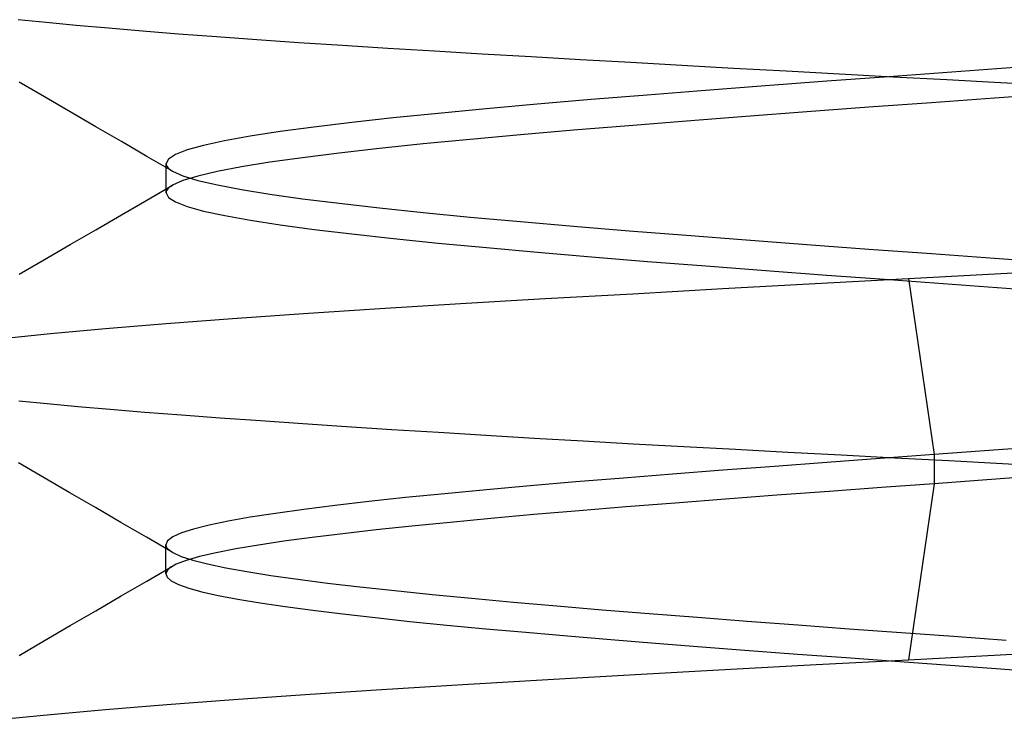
# Model space of a CAD drawing. Header units: millimetres. Extents: x -93 to 0, y 0 to 191.
# Tile 137 of 150: x -8.892 to -7.6, y 185.715 to 186.633. Entities that reach past the tile are written whole.
import ezdxf

# ---------------------------------------------------------------- set-up
doc = ezdxf.new("R2010")
doc.units = ezdxf.units.MM
doc.layers.add('MAIN-2', color=7, linetype='Continuous')

msp = doc.modelspace()

# ---------------------------------------------------------------- linework, layer by layer
at = {"layer": 'MAIN-2'}
for p, q in [((-8.8567, 186.6293), (-8.8935, 186.633)), ((-8.8567, 186.6293), (-8.8935, 186.633)), ((-8.8173, 186.6255), (-8.8567, 186.6293)), ((-8.8173, 186.6255), (-8.8567, 186.6293)), ((-8.7752, 186.6218), (-8.8173, 186.6255)), ((-8.7752, 186.6218), (-8.8173, 186.6255)), ((-8.7305, 186.618), (-8.7752, 186.6218)), ((-8.7305, 186.618), (-8.7752, 186.6218)), ((-8.6832, 186.6142), (-8.7305, 186.618)), ((-8.6832, 186.6142), (-8.7305, 186.618)), ((-8.6333, 186.6104), (-8.6832, 186.6142)), ((-8.6333, 186.6104), (-8.6832, 186.6142)), ((-8.5806, 186.6066), (-8.6333, 186.6104)), ((-8.5806, 186.6066), (-8.6333, 186.6104)), ((-8.5255, 186.6028), (-8.5806, 186.6066)), ((-8.5255, 186.6028), (-8.5806, 186.6066)), ((-8.4681, 186.5991), (-8.5255, 186.6028)), ((-8.4681, 186.5991), (-8.5255, 186.6028)), ((-8.4086, 186.5953), (-8.4681, 186.5991)), ((-8.4086, 186.5953), (-8.4681, 186.5991)), ((-8.3474, 186.5916), (-8.4086, 186.5953)), ((-8.3474, 186.5916), (-8.4086, 186.5953)), ((-8.2847, 186.5879), (-8.3474, 186.5916)), ((-8.2847, 186.5879), (-8.3474, 186.5916)), ((-8.2208, 186.5842), (-8.2847, 186.5879)), ((-8.2208, 186.5842), (-8.2847, 186.5879)), ((-8.1559, 186.5804), (-8.2208, 186.5842)), ((-8.1559, 186.5804), (-8.2208, 186.5842)), ((-8.0901, 186.5767), (-8.1559, 186.5804)), ((-8.0901, 186.5767), (-8.1559, 186.5804)), ((-8.0232, 186.5729), (-8.0901, 186.5767)), ((-8.0232, 186.5729), (-8.0901, 186.5767)), ((-7.9552, 186.5691), (-8.0232, 186.5729)), ((-7.9552, 186.5691), (-8.0232, 186.5729)), ((-7.886, 186.5653), (-7.9552, 186.5691)), ((-7.886, 186.5653), (-7.9552, 186.5691)), ((-7.816, 186.5614), (-7.886, 186.5653)), ((-7.816, 186.5614), (-7.886, 186.5653)), ((-7.7456, 186.5576), (-7.816, 186.5614)), ((-7.7456, 186.5576), (-7.816, 186.5614)), ((-7.669, 186.5641), (-7.7514, 186.5582)), ((-7.669, 186.5641), (-7.7514, 186.5582)), ((-7.5861, 186.5702), (-7.669, 186.5641)), ((-7.5861, 186.5702), (-7.669, 186.5641)), ((-8.8588, 186.5316), (-8.8924, 186.5511)), ((-8.8588, 186.5316), (-8.8924, 186.5511)), ((-7.833, 186.5522), (-7.9133, 186.5462)), ((-7.833, 186.5522), (-7.9133, 186.5462)), ((-7.7514, 186.5582), (-7.833, 186.5522)), ((-7.7514, 186.5582), (-7.833, 186.5522)), ((-7.6752, 186.5539), (-7.7456, 186.5576)), ((-7.6752, 186.5539), (-7.7456, 186.5576)), ((-7.605, 186.5502), (-7.6752, 186.5539)), ((-7.605, 186.5502), (-7.6752, 186.5539)), ((-7.5349, 186.5466), (-7.605, 186.5502)), ((-7.5349, 186.5466), (-7.605, 186.5502)), ((-7.9919, 186.5401), (-8.0683, 186.5341)), ((-7.9919, 186.5401), (-8.0683, 186.5341)), ((-7.9133, 186.5462), (-7.9919, 186.5401)), ((-7.9133, 186.5462), (-7.9919, 186.5401)), ((-7.53, 186.536), (-7.6129, 186.53)), ((-7.53, 186.536), (-7.6129, 186.53)), ((-8.8253, 186.5121), (-8.8588, 186.5316)), ((-8.8253, 186.5121), (-8.8588, 186.5316)), ((-8.142, 186.5282), (-8.2126, 186.5221)), ((-8.142, 186.5282), (-8.2126, 186.5221)), ((-8.0683, 186.5341), (-8.142, 186.5282)), ((-8.0683, 186.5341), (-8.142, 186.5282)), ((-7.6957, 186.524), (-7.7779, 186.518)), ((-7.6957, 186.524), (-7.7779, 186.518)), ((-7.6129, 186.53), (-7.6957, 186.524)), ((-7.6129, 186.53), (-7.6957, 186.524)), ((-8.7917, 186.4926), (-8.8253, 186.5121)), ((-8.7917, 186.4926), (-8.8253, 186.5121)), ((-8.3428, 186.5101), (-8.4017, 186.5042)), ((-8.3428, 186.5101), (-8.4017, 186.5042)), ((-8.2797, 186.5161), (-8.3428, 186.5101)), ((-8.2797, 186.5161), (-8.3428, 186.5101)), ((-8.2126, 186.5221), (-8.2797, 186.5161)), ((-8.2126, 186.5221), (-8.2797, 186.5161)), ((-7.8591, 186.5119), (-7.9389, 186.506)), ((-7.8591, 186.5119), (-7.9389, 186.506)), ((-7.7779, 186.518), (-7.8591, 186.5119)), ((-7.7779, 186.518), (-7.8591, 186.5119)), ((-8.456, 186.4981), (-8.5056, 186.4921)), ((-8.456, 186.4981), (-8.5056, 186.4921)), ((-8.4017, 186.5042), (-8.456, 186.4981)), ((-8.4017, 186.5042), (-8.456, 186.4981)), ((-8.0168, 186.5), (-8.0924, 186.4939)), ((-8.0168, 186.5), (-8.0924, 186.4939)), ((-7.9389, 186.506), (-8.0168, 186.5)), ((-7.9389, 186.506), (-8.0168, 186.5)), ((-8.7582, 186.4731), (-8.7917, 186.4926)), ((-8.7582, 186.4731), (-8.7917, 186.4926)), ((-8.5501, 186.4861), (-8.5893, 186.4801)), ((-8.5501, 186.4861), (-8.5893, 186.4801)), ((-8.5056, 186.4921), (-8.5501, 186.4861)), ((-8.5056, 186.4921), (-8.5501, 186.4861)), ((-8.1652, 186.4879), (-8.2347, 186.4819)), ((-8.1652, 186.4879), (-8.2347, 186.4819)), ((-8.0924, 186.4939), (-8.1652, 186.4879)), ((-8.0924, 186.4939), (-8.1652, 186.4879)), ((-8.7246, 186.4536), (-8.7582, 186.4731)), ((-8.7246, 186.4536), (-8.7582, 186.4731)), ((-8.6228, 186.4741), (-8.6504, 186.4681)), ((-8.6228, 186.4741), (-8.6504, 186.4681)), ((-8.5893, 186.4801), (-8.6228, 186.4741)), ((-8.5893, 186.4801), (-8.6228, 186.4741)), ((-8.3005, 186.4759), (-8.3623, 186.4699)), ((-8.3005, 186.4759), (-8.3623, 186.4699)), ((-8.2347, 186.4819), (-8.3005, 186.4759)), ((-8.2347, 186.4819), (-8.3005, 186.4759)), ((-8.6719, 186.4621), (-8.6873, 186.4561)), ((-8.6719, 186.4621), (-8.6873, 186.4561)), ((-8.6504, 186.4681), (-8.6719, 186.4621)), ((-8.6504, 186.4681), (-8.6719, 186.4621)), ((-8.4726, 186.4579), (-8.5206, 186.4519)), ((-8.4726, 186.4579), (-8.5206, 186.4519)), ((-8.4198, 186.4639), (-8.4726, 186.4579)), ((-8.4198, 186.4639), (-8.4726, 186.4579)), ((-8.3623, 186.4699), (-8.4198, 186.4639)), ((-8.3623, 186.4699), (-8.4198, 186.4639)), ((-8.691, 186.4341), (-8.7246, 186.4536)), ((-8.691, 186.4341), (-8.7246, 186.4536)), ((-8.6965, 186.4501), (-8.6996, 186.4441)), ((-8.6965, 186.4501), (-8.6996, 186.4441)), ((-8.6873, 186.4561), (-8.6965, 186.4501)), ((-8.6873, 186.4561), (-8.6965, 186.4501)), ((-8.5634, 186.4459), (-8.6007, 186.4399)), ((-8.5634, 186.4459), (-8.6007, 186.4399)), ((-8.5206, 186.4519), (-8.5634, 186.4459)), ((-8.5206, 186.4519), (-8.5634, 186.4459)), ((-8.6996, 186.4441), (-8.6993, 186.4425)), ((-8.6996, 186.4409), (-8.6996, 186.4441)), ((-8.6996, 186.4441), (-8.6993, 186.4425)), ((-8.6996, 186.4409), (-8.6996, 186.4441)), ((-8.6996, 186.4377), (-8.6996, 186.4409)), ((-8.6996, 186.4377), (-8.6996, 186.4409)), ((-8.6996, 186.4346), (-8.6996, 186.4377)), ((-8.6996, 186.4346), (-8.6996, 186.4377)), ((-8.6996, 186.4314), (-8.6996, 186.4346)), ((-8.6996, 186.4314), (-8.6996, 186.4346)), ((-8.6993, 186.4425), (-8.6986, 186.4408)), ((-8.6993, 186.4425), (-8.6986, 186.4408)), ((-8.6986, 186.4408), (-8.6974, 186.4391)), ((-8.6986, 186.4408), (-8.6974, 186.4391)), ((-8.6974, 186.4391), (-8.6957, 186.4374)), ((-8.6974, 186.4391), (-8.6957, 186.4374)), ((-8.6957, 186.4374), (-8.6936, 186.4358)), ((-8.6957, 186.4374), (-8.6936, 186.4358)), ((-8.6936, 186.4358), (-8.691, 186.4341)), ((-8.6936, 186.4358), (-8.691, 186.4341)), ((-8.691, 186.4341), (-8.6776, 186.4281)), ((-8.691, 186.4341), (-8.6776, 186.4281)), ((-8.6324, 186.4339), (-8.658, 186.4279)), ((-8.6324, 186.4339), (-8.658, 186.4279)), ((-8.6007, 186.4399), (-8.6324, 186.4339)), ((-8.6007, 186.4399), (-8.6324, 186.4339)), ((-8.6996, 186.4282), (-8.6996, 186.4314)), ((-8.6996, 186.4282), (-8.6996, 186.4314)), ((-8.6996, 186.425), (-8.6996, 186.4282)), ((-8.6996, 186.425), (-8.6996, 186.4282)), ((-8.6996, 186.4218), (-8.6996, 186.425)), ((-8.6996, 186.4218), (-8.6996, 186.425)), ((-8.6996, 186.4186), (-8.6996, 186.4218)), ((-8.6996, 186.4186), (-8.6996, 186.4218)), ((-8.6775, 186.4219), (-8.6909, 186.4159)), ((-8.6775, 186.4219), (-8.6909, 186.4159)), ((-8.6776, 186.4281), (-8.658, 186.4221)), ((-8.6776, 186.4281), (-8.658, 186.4221)), ((-8.658, 186.4279), (-8.6775, 186.4219)), ((-8.658, 186.4279), (-8.6775, 186.4219)), ((-8.658, 186.4221), (-8.6323, 186.4161)), ((-8.658, 186.4221), (-8.6323, 186.4161)), ((-8.7246, 186.3964), (-8.691, 186.4159)), ((-8.7246, 186.3964), (-8.691, 186.4159)), ((-8.6996, 186.4155), (-8.6996, 186.4186)), ((-8.6996, 186.4155), (-8.6996, 186.4186)), ((-8.6996, 186.4123), (-8.6996, 186.4155)), ((-8.6996, 186.4123), (-8.6996, 186.4155)), ((-8.6996, 186.4091), (-8.6996, 186.4123)), ((-8.6996, 186.4091), (-8.6996, 186.4123)), ((-8.6996, 186.4059), (-8.6996, 186.4091)), ((-8.6996, 186.4059), (-8.6996, 186.4091)), ((-8.6993, 186.4075), (-8.6996, 186.4059)), ((-8.6993, 186.4075), (-8.6996, 186.4059)), ((-8.6986, 186.4092), (-8.6993, 186.4075)), ((-8.6986, 186.4092), (-8.6993, 186.4075)), ((-8.6974, 186.4109), (-8.6986, 186.4092)), ((-8.6974, 186.4109), (-8.6986, 186.4092)), ((-8.6957, 186.4126), (-8.6974, 186.4109)), ((-8.6957, 186.4126), (-8.6974, 186.4109)), ((-8.6936, 186.4143), (-8.6957, 186.4126)), ((-8.6936, 186.4143), (-8.6957, 186.4126)), ((-8.6909, 186.4159), (-8.6936, 186.4143)), ((-8.6909, 186.4159), (-8.6936, 186.4143)), ((-8.6323, 186.4161), (-8.6007, 186.4101)), ((-8.6323, 186.4161), (-8.6007, 186.4101)), ((-8.6007, 186.4101), (-8.5633, 186.4041)), ((-8.6007, 186.4101), (-8.5633, 186.4041)), ((-8.7581, 186.3769), (-8.7246, 186.3964)), ((-8.7581, 186.3769), (-8.7246, 186.3964)), ((-8.6996, 186.4059), (-8.6965, 186.3999)), ((-8.6996, 186.4059), (-8.6965, 186.3999)), ((-8.6965, 186.3999), (-8.6873, 186.3939)), ((-8.6965, 186.3999), (-8.6873, 186.3939)), ((-8.6873, 186.3939), (-8.6719, 186.3879)), ((-8.6873, 186.3939), (-8.6719, 186.3879)), ((-8.5633, 186.4041), (-8.5205, 186.3981)), ((-8.5633, 186.4041), (-8.5205, 186.3981)), ((-8.5205, 186.3981), (-8.4725, 186.3921)), ((-8.5205, 186.3981), (-8.4725, 186.3921)), ((-8.6719, 186.3879), (-8.6503, 186.3819)), ((-8.6719, 186.3879), (-8.6503, 186.3819)), ((-8.6503, 186.3819), (-8.6226, 186.3759)), ((-8.6503, 186.3819), (-8.6226, 186.3759)), ((-8.4725, 186.3921), (-8.4197, 186.3861)), ((-8.4725, 186.3921), (-8.4197, 186.3861)), ((-8.4197, 186.3861), (-8.3623, 186.3801)), ((-8.4197, 186.3861), (-8.3623, 186.3801)), ((-8.7917, 186.3574), (-8.7581, 186.3769)), ((-8.7917, 186.3574), (-8.7581, 186.3769)), ((-8.6226, 186.3759), (-8.589, 186.3699)), ((-8.6226, 186.3759), (-8.589, 186.3699)), ((-8.589, 186.3699), (-8.5499, 186.3639)), ((-8.589, 186.3699), (-8.5499, 186.3639)), ((-8.3623, 186.3801), (-8.3005, 186.3741)), ((-8.3623, 186.3801), (-8.3005, 186.3741)), ((-8.3005, 186.3741), (-8.2346, 186.3681)), ((-8.3005, 186.3741), (-8.2346, 186.3681)), ((-8.2346, 186.3681), (-8.165, 186.3621)), ((-8.2346, 186.3681), (-8.165, 186.3621)), ((-8.8252, 186.3379), (-8.7917, 186.3574)), ((-8.8252, 186.3379), (-8.7917, 186.3574)), ((-8.5499, 186.3639), (-8.5054, 186.3579)), ((-8.5499, 186.3639), (-8.5054, 186.3579)), ((-8.5054, 186.3579), (-8.4558, 186.3519)), ((-8.5054, 186.3579), (-8.4558, 186.3519)), ((-8.165, 186.3621), (-8.0923, 186.3561)), ((-8.165, 186.3621), (-8.0923, 186.3561)), ((-8.0923, 186.3561), (-8.0167, 186.3501)), ((-8.0923, 186.3561), (-8.0167, 186.3501)), ((-8.4558, 186.3519), (-8.4014, 186.3459)), ((-8.4558, 186.3519), (-8.4014, 186.3459)), ((-8.4014, 186.3459), (-8.3425, 186.3399)), ((-8.4014, 186.3459), (-8.3425, 186.3399)), ((-8.0167, 186.3501), (-7.9388, 186.3441)), ((-8.0167, 186.3501), (-7.9388, 186.3441)), ((-7.9388, 186.3441), (-7.859, 186.3381)), ((-7.9388, 186.3441), (-7.859, 186.3381)), ((-8.8588, 186.3184), (-8.8252, 186.3379)), ((-8.8588, 186.3184), (-8.8252, 186.3379)), ((-8.3425, 186.3399), (-8.2794, 186.3339)), ((-8.3425, 186.3399), (-8.2794, 186.3339)), ((-8.2794, 186.3339), (-8.2122, 186.3279)), ((-8.2794, 186.3339), (-8.2122, 186.3279)), ((-7.859, 186.3381), (-7.7777, 186.3321)), ((-7.859, 186.3381), (-7.7777, 186.3321)), ((-7.7777, 186.3321), (-7.6955, 186.3261)), ((-7.7777, 186.3321), (-7.6955, 186.3261)), ((-8.8923, 186.2989), (-8.8588, 186.3184)), ((-8.8923, 186.2989), (-8.8588, 186.3184)), ((-8.2122, 186.3279), (-8.1416, 186.3219)), ((-8.2122, 186.3279), (-8.1416, 186.3219)), ((-8.1416, 186.3219), (-8.0679, 186.3159)), ((-8.1416, 186.3219), (-8.0679, 186.3159)), ((-8.0679, 186.3159), (-7.9915, 186.3099)), ((-8.0679, 186.3159), (-7.9915, 186.3099)), ((-7.6955, 186.3261), (-7.6127, 186.3201)), ((-7.6955, 186.3261), (-7.6127, 186.3201)), ((-7.6127, 186.3201), (-7.5299, 186.3141)), ((-7.6127, 186.3201), (-7.5299, 186.3141)), ((-7.9915, 186.3099), (-7.9129, 186.3038)), ((-7.9915, 186.3099), (-7.9129, 186.3038)), ((-7.9129, 186.3038), (-7.8326, 186.2979)), ((-7.9129, 186.3038), (-7.8326, 186.2979)), ((-7.8482, 186.2868), (-7.7255, 186.2935)), ((-7.8482, 186.2868), (-7.7255, 186.2935)), ((-7.8326, 186.2979), (-7.751, 186.2919)), ((-7.8326, 186.2979), (-7.751, 186.2919)), ((-7.751, 186.2919), (-7.6685, 186.2858)), ((-7.751, 186.2919), (-7.6685, 186.2858)), ((-7.7255, 186.2935), (-7.6529, 186.2973)), ((-7.7255, 186.2935), (-7.6529, 186.2973)), ((-7.7255, 186.2935), (-7.692, 186.0624)), ((-7.7255, 186.2935), (-7.692, 186.0624)), ((-7.6529, 186.2973), (-7.5803, 186.3011)), ((-7.6529, 186.2973), (-7.5803, 186.3011)), ((-8.0872, 186.2735), (-7.9691, 186.2801)), ((-8.0872, 186.2735), (-7.9691, 186.2801)), ((-7.9691, 186.2801), (-7.8482, 186.2868)), ((-7.9691, 186.2801), (-7.8482, 186.2868)), ((-7.6685, 186.2858), (-7.5857, 186.2798)), ((-7.6685, 186.2858), (-7.5857, 186.2798)), ((-8.3132, 186.2606), (-8.2021, 186.267)), ((-8.3132, 186.2606), (-8.2021, 186.267)), ((-8.2021, 186.267), (-8.0872, 186.2735)), ((-8.2021, 186.267), (-8.0872, 186.2735)), ((-8.5191, 186.2477), (-8.4193, 186.2542)), ((-8.5191, 186.2477), (-8.4193, 186.2542)), ((-8.4193, 186.2542), (-8.3132, 186.2606)), ((-8.4193, 186.2542), (-8.3132, 186.2606)), ((-8.6992, 186.2345), (-8.6124, 186.2411)), ((-8.6992, 186.2345), (-8.6124, 186.2411)), ((-8.6124, 186.2411), (-8.5191, 186.2477)), ((-8.6124, 186.2411), (-8.5191, 186.2477)), ((-8.851, 186.2214), (-8.779, 186.2279)), ((-8.851, 186.2214), (-8.779, 186.2279)), ((-8.779, 186.2279), (-8.6992, 186.2345)), ((-8.779, 186.2279), (-8.6992, 186.2345)), ((-8.9146, 186.2149), (-8.851, 186.2214)), ((-8.9146, 186.2149), (-8.851, 186.2214)), ((-8.8555, 186.1288), (-8.8927, 186.1326)), ((-8.8555, 186.1288), (-8.8927, 186.1326)), ((-8.8155, 186.1251), (-8.8555, 186.1288)), ((-8.8155, 186.1251), (-8.8555, 186.1288)), ((-8.7728, 186.1214), (-8.8155, 186.1251)), ((-8.7728, 186.1214), (-8.8155, 186.1251)), ((-8.7274, 186.1177), (-8.7728, 186.1214)), ((-8.7274, 186.1177), (-8.7728, 186.1214)), ((-8.6793, 186.114), (-8.7274, 186.1177)), ((-8.6793, 186.114), (-8.7274, 186.1177)), ((-8.6287, 186.1103), (-8.6793, 186.114)), ((-8.6287, 186.1103), (-8.6793, 186.114)), ((-8.5756, 186.1065), (-8.6287, 186.1103)), ((-8.5756, 186.1065), (-8.6287, 186.1103)), ((-8.5201, 186.1027), (-8.5756, 186.1065)), ((-8.5201, 186.1027), (-8.5756, 186.1065)), ((-8.4627, 186.0989), (-8.5201, 186.1027)), ((-8.4627, 186.0989), (-8.5201, 186.1027)), ((-8.4033, 186.095), (-8.4627, 186.0989)), ((-8.4033, 186.095), (-8.4627, 186.0989)), ((-8.3424, 186.0912), (-8.4033, 186.095)), ((-8.3424, 186.0912), (-8.4033, 186.095)), ((-8.2801, 186.0874), (-8.3424, 186.0912)), ((-8.2801, 186.0874), (-8.3424, 186.0912)), ((-8.2167, 186.0836), (-8.2801, 186.0874)), ((-8.2167, 186.0836), (-8.2801, 186.0874)), ((-8.1523, 186.0799), (-8.2167, 186.0836)), ((-8.1523, 186.0799), (-8.2167, 186.0836)), ((-8.087, 186.0762), (-8.1523, 186.0799)), ((-8.087, 186.0762), (-8.1523, 186.0799)), ((-8.0205, 186.0725), (-8.087, 186.0762)), ((-8.0205, 186.0725), (-8.087, 186.0762)), ((-7.9528, 186.0689), (-8.0205, 186.0725)), ((-7.9528, 186.0689), (-8.0205, 186.0725)), ((-7.5241, 186.0746), (-7.6081, 186.0685)), ((-7.5241, 186.0746), (-7.6081, 186.0685)), ((-7.8838, 186.0652), (-7.9528, 186.0689)), ((-7.8838, 186.0652), (-7.9528, 186.0689)), ((-7.8139, 186.0615), (-7.8838, 186.0652)), ((-7.8139, 186.0615), (-7.8838, 186.0652)), ((-7.7435, 186.0578), (-7.8139, 186.0615)), ((-7.7435, 186.0578), (-7.8139, 186.0615)), ((-7.692, 186.0624), (-7.7627, 186.0573)), ((-7.692, 186.0624), (-7.7627, 186.0573)), ((-7.673, 186.054), (-7.7435, 186.0578)), ((-7.673, 186.054), (-7.7435, 186.0578)), ((-7.6081, 186.0685), (-7.692, 186.0624)), ((-7.6081, 186.0685), (-7.692, 186.0624)), ((-7.692, 186.0624), (-7.692, 186.0242)), ((-7.692, 186.0624), (-7.692, 186.0242)), ((-8.8593, 186.0319), (-8.8929, 186.0514)), ((-8.8593, 186.0319), (-8.8929, 186.0514)), ((-7.9016, 186.047), (-7.9693, 186.0419)), ((-7.9016, 186.047), (-7.9693, 186.0419)), ((-7.8326, 186.0522), (-7.9016, 186.047)), ((-7.8326, 186.0522), (-7.9016, 186.047)), ((-7.7627, 186.0573), (-7.8326, 186.0522)), ((-7.7627, 186.0573), (-7.8326, 186.0522)), ((-7.6026, 186.0503), (-7.673, 186.054)), ((-7.6026, 186.0503), (-7.673, 186.054)), ((-7.5321, 186.0465), (-7.6026, 186.0503)), ((-7.5321, 186.0465), (-7.6026, 186.0503)), ((-8.8258, 186.0124), (-8.8593, 186.0319)), ((-8.8258, 186.0124), (-8.8593, 186.0319)), ((-8.0354, 186.0368), (-8.0997, 186.0316)), ((-8.0354, 186.0368), (-8.0997, 186.0316)), ((-7.9693, 186.0419), (-8.0354, 186.0368)), ((-7.9693, 186.0419), (-8.0354, 186.0368)), ((-7.5191, 186.0368), (-7.6056, 186.0305)), ((-7.5191, 186.0368), (-7.6056, 186.0305)), ((-8.2219, 186.0213), (-8.2793, 186.0162)), ((-8.2219, 186.0213), (-8.2793, 186.0162)), ((-8.162, 186.0265), (-8.2219, 186.0213)), ((-8.162, 186.0265), (-8.2219, 186.0213)), ((-8.0997, 186.0316), (-8.162, 186.0265)), ((-8.0997, 186.0316), (-8.162, 186.0265)), ((-7.7612, 186.0192), (-7.8299, 186.0142)), ((-7.7612, 186.0192), (-7.8299, 186.0142)), ((-7.692, 186.0242), (-7.7612, 186.0192)), ((-7.692, 186.0242), (-7.7612, 186.0192)), ((-7.692, 186.0242), (-7.7255, 185.7932)), ((-7.692, 186.0242), (-7.7255, 185.7932)), ((-7.6056, 186.0305), (-7.692, 186.0242)), ((-7.6056, 186.0305), (-7.692, 186.0242)), ((-8.7922, 185.9929), (-8.8258, 186.0124)), ((-8.7922, 185.9929), (-8.8258, 186.0124)), ((-8.3853, 186.0059), (-8.4334, 186.0007)), ((-8.3853, 186.0059), (-8.4334, 186.0007)), ((-8.3338, 186.011), (-8.3853, 186.0059)), ((-8.3338, 186.011), (-8.3853, 186.0059)), ((-8.2793, 186.0162), (-8.3338, 186.011)), ((-8.2793, 186.0162), (-8.3338, 186.011)), ((-7.8982, 186.0091), (-7.9656, 186.004)), ((-7.8982, 186.0091), (-7.9656, 186.004)), ((-7.8299, 186.0142), (-7.8982, 186.0091)), ((-7.8299, 186.0142), (-7.8982, 186.0091)), ((-8.4779, 185.9956), (-8.5189, 185.9904)), ((-8.4779, 185.9956), (-8.5189, 185.9904)), ((-8.4334, 186.0007), (-8.4779, 185.9956)), ((-8.4334, 186.0007), (-8.4779, 185.9956)), ((-8.0959, 185.9937), (-8.1578, 185.9886)), ((-8.0959, 185.9937), (-8.1578, 185.9886)), ((-8.0317, 185.9988), (-8.0959, 185.9937)), ((-8.0317, 185.9988), (-8.0959, 185.9937)), ((-7.9656, 186.004), (-8.0317, 185.9988)), ((-7.9656, 186.004), (-8.0317, 185.9988)), ((-8.7587, 185.9734), (-8.7922, 185.9929)), ((-8.7587, 185.9734), (-8.7922, 185.9929)), ((-8.5891, 185.9801), (-8.6182, 185.975)), ((-8.5891, 185.9801), (-8.6182, 185.975)), ((-8.556, 185.9853), (-8.5891, 185.9801)), ((-8.556, 185.9853), (-8.5891, 185.9801)), ((-8.5189, 185.9904), (-8.556, 185.9853)), ((-8.5189, 185.9904), (-8.556, 185.9853)), ((-8.217, 185.9836), (-8.2734, 185.9785)), ((-8.217, 185.9836), (-8.2734, 185.9785)), ((-8.1578, 185.9886), (-8.217, 185.9836)), ((-8.1578, 185.9886), (-8.217, 185.9836)), ((-8.7252, 185.9539), (-8.7587, 185.9734)), ((-8.7252, 185.9539), (-8.7587, 185.9734)), ((-8.643, 185.9698), (-8.6635, 185.9647)), ((-8.643, 185.9698), (-8.6635, 185.9647)), ((-8.6182, 185.975), (-8.643, 185.9698)), ((-8.6182, 185.975), (-8.643, 185.9698)), ((-8.377, 185.9685), (-8.424, 185.9636)), ((-8.377, 185.9685), (-8.424, 185.9636)), ((-8.3268, 185.9735), (-8.377, 185.9685)), ((-8.3268, 185.9735), (-8.377, 185.9685)), ((-8.2734, 185.9785), (-8.3268, 185.9735)), ((-8.2734, 185.9785), (-8.3268, 185.9735)), ((-8.6907, 185.9544), (-8.6975, 185.9493)), ((-8.6907, 185.9544), (-8.6975, 185.9493)), ((-8.6794, 185.9596), (-8.6907, 185.9544)), ((-8.6794, 185.9596), (-8.6907, 185.9544)), ((-8.6635, 185.9647), (-8.6794, 185.9596)), ((-8.6635, 185.9647), (-8.6794, 185.9596)), ((-8.4677, 185.9586), (-8.508, 185.9536)), ((-8.4677, 185.9586), (-8.508, 185.9536)), ((-8.424, 185.9636), (-8.4677, 185.9586)), ((-8.424, 185.9636), (-8.4677, 185.9586)), ((-8.6916, 185.9344), (-8.7252, 185.9539)), ((-8.6916, 185.9344), (-8.7252, 185.9539)), ((-8.6975, 185.9493), (-8.6998, 185.9441)), ((-8.6975, 185.9493), (-8.6998, 185.9441)), ((-8.6998, 185.9441), (-8.6995, 185.9424)), ((-8.6998, 185.9409), (-8.6998, 185.9441)), ((-8.6998, 185.9441), (-8.6995, 185.9424)), ((-8.6998, 185.9409), (-8.6998, 185.9441)), ((-8.6995, 185.9424), (-8.6988, 185.9407)), ((-8.6995, 185.9424), (-8.6988, 185.9407)), ((-8.5785, 185.9437), (-8.6082, 185.9387)), ((-8.5785, 185.9437), (-8.6082, 185.9387)), ((-8.545, 185.9487), (-8.5785, 185.9437)), ((-8.545, 185.9487), (-8.5785, 185.9437)), ((-8.508, 185.9536), (-8.545, 185.9487)), ((-8.508, 185.9536), (-8.545, 185.9487)), ((-8.6998, 185.9377), (-8.6998, 185.9409)), ((-8.6998, 185.9377), (-8.6998, 185.9409)), ((-8.6998, 185.9346), (-8.6998, 185.9377)), ((-8.6998, 185.9346), (-8.6998, 185.9377)), ((-8.6998, 185.9314), (-8.6998, 185.9346)), ((-8.6998, 185.9314), (-8.6998, 185.9346)), ((-8.6998, 185.9282), (-8.6998, 185.9314)), ((-8.6998, 185.9282), (-8.6998, 185.9314)), ((-8.6988, 185.9407), (-8.6975, 185.939)), ((-8.6988, 185.9407), (-8.6975, 185.939)), ((-8.6975, 185.939), (-8.6957, 185.9373)), ((-8.6975, 185.939), (-8.6957, 185.9373)), ((-8.6957, 185.9373), (-8.6935, 185.9356)), ((-8.6957, 185.9373), (-8.6935, 185.9356)), ((-8.6935, 185.9356), (-8.6907, 185.9339)), ((-8.6935, 185.9356), (-8.6907, 185.9339)), ((-8.6907, 185.9339), (-8.6797, 185.9289)), ((-8.6907, 185.9339), (-8.6797, 185.9289)), ((-8.6797, 185.9289), (-8.6645, 185.9239)), ((-8.6797, 185.9289), (-8.6645, 185.9239)), ((-8.6556, 185.9286), (-8.6731, 185.9236)), ((-8.6556, 185.9286), (-8.6731, 185.9236)), ((-8.634, 185.9337), (-8.6556, 185.9286)), ((-8.634, 185.9337), (-8.6556, 185.9286)), ((-8.6082, 185.9387), (-8.634, 185.9337)), ((-8.6082, 185.9387), (-8.634, 185.9337)), ((-8.7247, 185.8964), (-8.6912, 185.9159)), ((-8.7247, 185.8964), (-8.6912, 185.9159)), ((-8.6998, 185.925), (-8.6998, 185.9282)), ((-8.6998, 185.925), (-8.6998, 185.9282)), ((-8.6998, 185.9218), (-8.6998, 185.925)), ((-8.6998, 185.9218), (-8.6998, 185.925)), ((-8.6998, 185.9186), (-8.6998, 185.9218)), ((-8.6998, 185.9186), (-8.6998, 185.9218)), ((-8.6998, 185.9155), (-8.6998, 185.9186)), ((-8.6998, 185.9155), (-8.6998, 185.9186)), ((-8.6908, 185.9162), (-8.6928, 185.915)), ((-8.6908, 185.9162), (-8.6928, 185.915)), ((-8.6886, 185.9173), (-8.6908, 185.9162)), ((-8.6886, 185.9173), (-8.6908, 185.9162)), ((-8.6862, 185.9185), (-8.6886, 185.9173)), ((-8.6862, 185.9185), (-8.6886, 185.9173)), ((-8.6731, 185.9236), (-8.6862, 185.9185)), ((-8.6731, 185.9236), (-8.6862, 185.9185)), ((-8.6645, 185.9239), (-8.645, 185.9189)), ((-8.6645, 185.9239), (-8.645, 185.9189)), ((-8.645, 185.9189), (-8.6213, 185.9139)), ((-8.645, 185.9189), (-8.6213, 185.9139)), ((-8.6998, 185.9123), (-8.6998, 185.9155)), ((-8.6998, 185.9123), (-8.6998, 185.9155)), ((-8.6998, 185.9091), (-8.6998, 185.9123)), ((-8.6998, 185.9091), (-8.6998, 185.9123)), ((-8.6998, 185.9059), (-8.6998, 185.9091)), ((-8.6998, 185.9059), (-8.6998, 185.9091)), ((-8.6972, 185.9114), (-8.6997, 185.9066)), ((-8.6972, 185.9114), (-8.6997, 185.9066)), ((-8.6997, 185.9066), (-8.6983, 185.9018)), ((-8.6997, 185.9066), (-8.6983, 185.9018)), ((-8.696, 185.9126), (-8.6972, 185.9114)), ((-8.696, 185.9126), (-8.6972, 185.9114)), ((-8.6945, 185.9138), (-8.696, 185.9126)), ((-8.6945, 185.9138), (-8.696, 185.9126)), ((-8.6928, 185.915), (-8.6945, 185.9138)), ((-8.6928, 185.915), (-8.6945, 185.9138)), ((-8.6213, 185.9139), (-8.5936, 185.9089)), ((-8.6213, 185.9139), (-8.5936, 185.9089)), ((-8.5936, 185.9089), (-8.562, 185.9039)), ((-8.5936, 185.9089), (-8.562, 185.9039)), ((-8.562, 185.9039), (-8.5267, 185.8989)), ((-8.562, 185.9039), (-8.5267, 185.8989)), ((-8.7583, 185.8769), (-8.7247, 185.8964)), ((-8.7583, 185.8769), (-8.7247, 185.8964)), ((-8.6983, 185.9018), (-8.6928, 185.8969)), ((-8.6983, 185.9018), (-8.6928, 185.8969)), ((-8.6928, 185.8969), (-8.6833, 185.8921)), ((-8.6928, 185.8969), (-8.6833, 185.8921)), ((-8.6833, 185.8921), (-8.6699, 185.8873)), ((-8.6833, 185.8921), (-8.6699, 185.8873)), ((-8.5267, 185.8989), (-8.4878, 185.8939)), ((-8.5267, 185.8989), (-8.4878, 185.8939)), ((-8.4878, 185.8939), (-8.4454, 185.8889)), ((-8.4878, 185.8939), (-8.4454, 185.8889)), ((-8.7918, 185.8574), (-8.7583, 185.8769)), ((-8.7918, 185.8574), (-8.7583, 185.8769)), ((-8.6699, 185.8873), (-8.6525, 185.8824)), ((-8.6699, 185.8873), (-8.6525, 185.8824)), ((-8.6525, 185.8824), (-8.6311, 185.8776)), ((-8.6525, 185.8824), (-8.6311, 185.8776)), ((-8.6311, 185.8776), (-8.6056, 185.8727)), ((-8.6311, 185.8776), (-8.6056, 185.8727)), ((-8.4454, 185.8889), (-8.3996, 185.8839)), ((-8.4454, 185.8889), (-8.3996, 185.8839)), ((-8.3996, 185.8839), (-8.3507, 185.8789)), ((-8.3996, 185.8839), (-8.3507, 185.8789)), ((-8.3507, 185.8789), (-8.2987, 185.8739)), ((-8.3507, 185.8789), (-8.2987, 185.8739)), ((-8.6056, 185.8727), (-8.5762, 185.8679)), ((-8.6056, 185.8727), (-8.5762, 185.8679)), ((-8.5762, 185.8679), (-8.5433, 185.863)), ((-8.5762, 185.8679), (-8.5433, 185.863)), ((-8.2987, 185.8739), (-8.244, 185.8689)), ((-8.2987, 185.8739), (-8.244, 185.8689)), ((-8.244, 185.8689), (-8.1868, 185.8639)), ((-8.244, 185.8689), (-8.1868, 185.8639)), ((-8.1868, 185.8639), (-8.1273, 185.8589)), ((-8.1868, 185.8639), (-8.1273, 185.8589)), ((-8.8253, 185.838), (-8.7918, 185.8574)), ((-8.8253, 185.838), (-8.7918, 185.8574)), ((-8.5433, 185.863), (-8.5072, 185.8582)), ((-8.5433, 185.863), (-8.5072, 185.8582)), ((-8.5072, 185.8582), (-8.4679, 185.8533)), ((-8.5072, 185.8582), (-8.4679, 185.8533)), ((-8.4679, 185.8533), (-8.4254, 185.8485)), ((-8.4679, 185.8533), (-8.4254, 185.8485)), ((-8.1273, 185.8589), (-8.0657, 185.8539)), ((-8.1273, 185.8589), (-8.0657, 185.8539)), ((-8.0657, 185.8539), (-8.0023, 185.8489)), ((-8.0657, 185.8539), (-8.0023, 185.8489)), ((-8.4254, 185.8485), (-8.3797, 185.8436)), ((-8.4254, 185.8485), (-8.3797, 185.8436)), ((-8.3797, 185.8436), (-8.3312, 185.8388)), ((-8.3797, 185.8436), (-8.3312, 185.8388)), ((-8.3312, 185.8388), (-8.2803, 185.834)), ((-8.3312, 185.8388), (-8.2803, 185.834)), ((-8.0023, 185.8489), (-7.9373, 185.8439)), ((-8.0023, 185.8489), (-7.9373, 185.8439)), ((-7.9373, 185.8439), (-7.871, 185.8389)), ((-7.9373, 185.8439), (-7.871, 185.8389)), ((-7.871, 185.8389), (-7.8036, 185.834)), ((-7.871, 185.8389), (-7.8036, 185.834)), ((-8.8588, 185.8185), (-8.8253, 185.838)), ((-8.8588, 185.8185), (-8.8253, 185.838)), ((-8.2803, 185.834), (-8.2275, 185.8293)), ((-8.2803, 185.834), (-8.2275, 185.8293)), ((-8.2275, 185.8293), (-8.1729, 185.8246)), ((-8.2275, 185.8293), (-8.1729, 185.8246)), ((-7.8036, 185.834), (-7.7354, 185.829)), ((-7.8036, 185.834), (-7.7354, 185.829)), ((-7.7354, 185.829), (-7.6667, 185.824)), ((-7.7354, 185.829), (-7.6667, 185.824)), ((-8.8924, 185.799), (-8.8588, 185.8185)), ((-8.8924, 185.799), (-8.8588, 185.8185)), ((-8.1729, 185.8246), (-8.1162, 185.8199)), ((-8.1729, 185.8246), (-8.1162, 185.8199)), ((-8.1162, 185.8199), (-8.0574, 185.8151)), ((-8.1162, 185.8199), (-8.0574, 185.8151)), ((-8.0574, 185.8151), (-7.9967, 185.8103)), ((-8.0574, 185.8151), (-7.9967, 185.8103)), ((-7.6667, 185.824), (-7.5977, 185.819)), ((-7.6667, 185.824), (-7.5977, 185.819)), ((-7.9967, 185.8103), (-7.9345, 185.8055)), ((-7.9967, 185.8103), (-7.9345, 185.8055)), ((-7.9345, 185.8055), (-7.8714, 185.8007)), ((-7.9345, 185.8055), (-7.8714, 185.8007)), ((-7.8714, 185.8007), (-7.8076, 185.796)), ((-7.8714, 185.8007), (-7.8076, 185.796)), ((-7.6534, 185.7971), (-7.5813, 185.801)), ((-7.6534, 185.7971), (-7.5813, 185.801)), ((-7.9665, 185.7805), (-7.8467, 185.7868)), ((-7.9665, 185.7805), (-7.8467, 185.7868)), ((-7.8467, 185.7868), (-7.7255, 185.7932)), ((-7.8467, 185.7868), (-7.7255, 185.7932)), ((-7.8076, 185.796), (-7.743, 185.7913)), ((-7.8076, 185.796), (-7.743, 185.7913)), ((-7.743, 185.7913), (-7.6773, 185.7865)), ((-7.743, 185.7913), (-7.6773, 185.7865)), ((-7.7255, 185.7932), (-7.6534, 185.7971)), ((-7.7255, 185.7932), (-7.6534, 185.7971)), ((-7.6773, 185.7865), (-7.6106, 185.7818)), ((-7.6773, 185.7865), (-7.6106, 185.7818)), ((-8.1989, 185.7675), (-8.0841, 185.774)), ((-8.1989, 185.7675), (-8.0841, 185.774)), ((-8.0841, 185.774), (-7.9665, 185.7805)), ((-8.0841, 185.774), (-7.9665, 185.7805)), ((-7.6106, 185.7818), (-7.5433, 185.7769)), ((-7.6106, 185.7818), (-7.5433, 185.7769)), ((-8.4168, 185.7543), (-8.3103, 185.7609)), ((-8.4168, 185.7543), (-8.3103, 185.7609)), ((-8.3103, 185.7609), (-8.1989, 185.7675)), ((-8.3103, 185.7609), (-8.1989, 185.7675)), ((-8.6112, 185.7412), (-8.5172, 185.7477)), ((-8.6112, 185.7412), (-8.5172, 185.7477)), ((-8.5172, 185.7477), (-8.4168, 185.7543)), ((-8.5172, 185.7477), (-8.4168, 185.7543)), ((-8.779, 185.7281), (-8.6987, 185.7346)), ((-8.779, 185.7281), (-8.6987, 185.7346)), ((-8.6987, 185.7346), (-8.6112, 185.7412)), ((-8.6987, 185.7346), (-8.6112, 185.7412)), ((-8.8512, 185.7216), (-8.779, 185.7281)), ((-8.8512, 185.7216), (-8.779, 185.7281)), ((-8.9149, 185.7151), (-8.8512, 185.7216)), ((-8.9149, 185.7151), (-8.8512, 185.7216))]:
    msp.add_line(p, q, dxfattribs=at)

doc.saveas('drawing.dxf')
